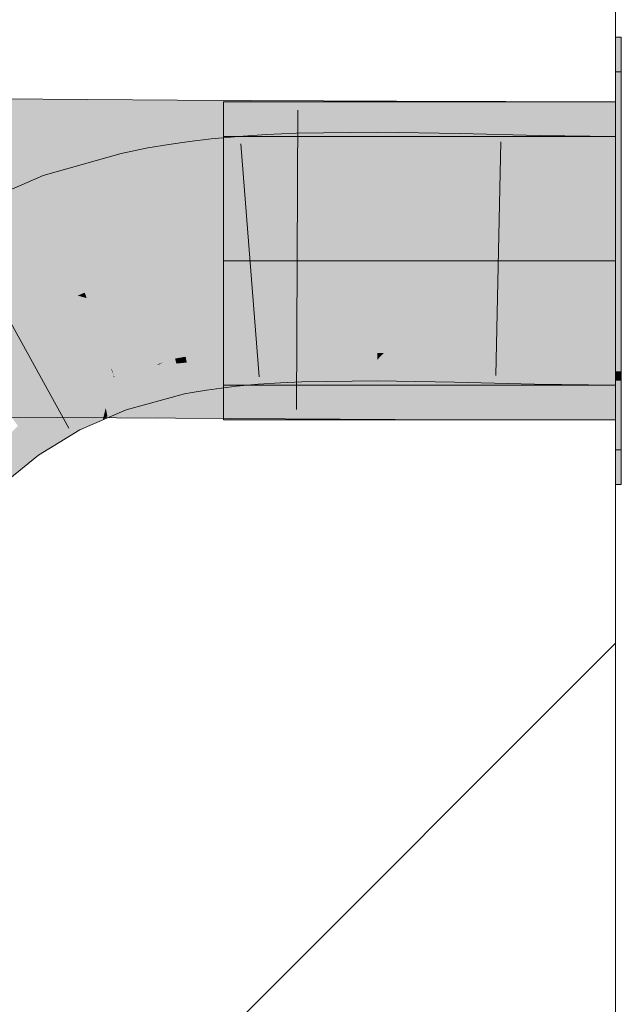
# Model space of a CAD drawing. Extents: x -720 to 300, y 62 to 1107.
# Tile 239 of 250: x 250.2 to 250.805, y 854.253 to 855.243. Entities that reach past the tile are written whole.
import ezdxf
from ezdxf.lldxf.tags import DXFTag

# ---------------------------------------------------------------- set-up
doc = ezdxf.new("R2010")
doc.units = 0
doc.layers.get('0').update_dxf_attribs({"lineweight": 35})
doc.layers.add('E_Detail_Linie_Text_Bem', color=7, linetype='Continuous', lineweight=13)
for name, color, linetype, lineweight, true_color in [('E_Detail_Wandschraffur', 7, 'Continuous', 5, 0xc0c0c0), ('E_Leerrohr 25-A06G9FMB8I', 7, 'Continuous', 9, 0xff8000), ('E_Leerrohr 25-Shading', 7, 'Continuous', 9, 0xff8000), ('E_Leerrohr 32-A06G9FMG8I', 7, 'Continuous', 9, 0x00b300), ('E_Leerrohr 32-Shading', 7, 'Continuous', 9, 0x00b300)]:
    doc.layers.add(name, color=color, linetype=linetype, lineweight=lineweight, true_color=true_color)
tags = doc.linetypes.add('fein_strichliert', pattern=[4, 1, -2, 1]).pattern_tags.tags
tags[8:9] = [DXFTag(74, 4), DXFTag(75, 0), DXFTag(340, '0'), DXFTag(46, 0.0), DXFTag(50, 0.0), DXFTag(44, 0.0), DXFTag(45, 0.0)]
tags[6:7] = [DXFTag(74, 4), DXFTag(75, 0), DXFTag(340, '0'), DXFTag(46, 0.0), DXFTag(50, 0.0), DXFTag(44, 0.0), DXFTag(45, 0.0)]
tags[4:5] = [DXFTag(74, 4), DXFTag(75, 0), DXFTag(340, '0'), DXFTag(46, 0.0), DXFTag(50, 0.0), DXFTag(44, 0.0), DXFTag(45, 0.0)]
tags = doc.linetypes.add('STRICHPUNKT2-A06G9FMC8I', pattern=[12.7, 6.35, -3.175, 0, -3.175]).pattern_tags.tags
tags[10:11] = [DXFTag(74, 4), DXFTag(75, 0), DXFTag(340, '0'), DXFTag(46, 0.0), DXFTag(50, 0.0), DXFTag(44, 0.0), DXFTag(45, 0.0)]
tags[8:9] = [DXFTag(74, 4), DXFTag(75, 0), DXFTag(340, '0'), DXFTag(46, 0.0), DXFTag(50, 0.0), DXFTag(44, 0.0), DXFTag(45, 0.0)]
tags[6:7] = [DXFTag(74, 4), DXFTag(75, 0), DXFTag(340, '0'), DXFTag(46, 0.0), DXFTag(50, 0.0), DXFTag(44, 0.0), DXFTag(45, 0.0)]
tags[4:5] = [DXFTag(74, 4), DXFTag(75, 0), DXFTag(340, '0'), DXFTag(46, 0.0), DXFTag(50, 0.0), DXFTag(44, 0.0), DXFTag(45, 0.0)]

# ---------------------------------------------------------------- blocks, each defined once
blk = doc.blocks.new('Shading-A06G9FD98I', base_point=(248.63147, 750.37799))
at = {"layer": 'E_Leerrohr 25-Shading', "color": 31, "true_color": 0xecb67f}
for points in [[(250.8047, 855.03259), (250.8047, 855.19006), (250.79871, 855.03259), (250.79871, 855.19006)], [(250.8047, 855.03259), (250.8047, 855.19006), (250.79871, 855.03259), (250.79871, 855.19006)], [(250.8047, 855.03259), (250.8047, 855.19006), (250.79871, 855.03259), (250.79871, 855.19006)], [(250.40471, 855.12506), (250.40471, 855.00006), (250.79871, 855.12506), (250.79871, 855.00006)], [(250.40471, 855.12506), (250.40471, 855.00006), (250.79871, 855.12506), (250.79871, 855.00006)], [(250.40471, 855.12506), (250.40471, 855.00006), (250.79871, 855.12506), (250.79871, 855.00006)], [(250.8047, 855.01508), (250.8047, 855.03259), (250.79871, 855.01508), (250.79871, 855.03259)], [(250.8047, 855.01508), (250.8047, 855.03259), (250.79871, 855.01508), (250.79871, 855.03259)], [(250.8047, 855.01508), (250.8047, 855.03259), (250.79871, 855.01508), (250.79871, 855.03259)], [(250.79871, 855.01508), (250.79871, 855.00006), (250.8047, 855.01508), (250.8047, 855.00006)], [(250.79871, 855.01508), (250.79871, 855.00006), (250.8047, 855.01508), (250.8047, 855.00006)], [(250.79871, 855.01508), (250.79871, 855.00006), (250.8047, 855.01508), (250.8047, 855.00006)], [(250.40471, 855.00006), (250.40471, 854.87506), (250.79871, 855.00006), (250.79871, 854.87506)], [(250.40471, 855.00006), (250.40471, 854.87506), (250.79871, 855.00006), (250.79871, 854.87506)], [(250.40471, 855.00006), (250.40471, 854.87506), (250.79871, 855.00006), (250.79871, 854.87506)], [(250.8047, 855.00006), (250.79871, 855.00006), (250.8047, 854.93945), (250.79871, 854.93951)], [(250.8047, 855.00006), (250.79871, 855.00006), (250.8047, 854.93945), (250.79871, 854.93951)], [(250.8047, 855.00006), (250.79871, 855.00006), (250.8047, 854.93945), (250.79871, 854.93951)], [(250.79871, 854.93951), (250.79871, 854.81006), (250.8047, 854.93945), (250.8047, 854.81006)], [(250.79871, 854.93951), (250.79871, 854.81006), (250.8047, 854.93945), (250.8047, 854.81006)], [(250.79871, 854.93951), (250.79871, 854.81006), (250.8047, 854.93945), (250.8047, 854.81006)]]:
    blk.add_solid(points, dxfattribs=at)
at = {"layer": 'E_Leerrohr 25-Shading', "color": 43, "true_color": 0xd7ab7f}
for points in [[(250.55962, 855.12958), (250.47792, 855.12848), (250.55957, 855.10797), (250.47841, 855.10614)], [(250.6423, 855.12817), (250.55962, 855.12958), (250.64183, 855.10565), (250.55957, 855.10797)], [(250.37096, 855.1167), (250.37051, 855.12018), (250.35031, 855.11176), (250.34947, 855.11719)], [(250.39218, 855.12097), (250.39201, 855.12268), (250.37096, 855.1167), (250.37051, 855.12018)], [(250.39471, 855.09644), (250.39218, 855.12097), (250.3741, 855.09229), (250.37096, 855.1167)], [(250.41812, 855.12506), (250.39201, 855.12268), (250.39218, 855.12097)], [(250.42166, 855.10071), (250.41969, 855.12518), (250.39218, 855.12097), (250.41812, 855.12506)], [(250.42166, 855.10071), (250.39218, 855.12097), (250.39471, 855.09644)], [(250.44785, 855.12714), (250.41969, 855.12518), (250.44917, 855.10388), (250.42166, 855.10071)], [(250.47792, 855.12848), (250.44785, 855.12714), (250.47841, 855.10614), (250.44917, 855.10388)], [(250.72237, 855.1261), (250.6423, 855.12817), (250.72189, 855.10211), (250.64183, 855.10565)], [(250.79871, 855.12506), (250.72237, 855.1261), (250.79871, 855.10034), (250.72189, 855.10211)], [(250.3299, 855.10583), (250.32848, 855.11371), (250.30458, 855.09686), (250.30161, 855.10815)], [(250.35031, 855.11176), (250.34947, 855.11719), (250.3299, 855.10583), (250.32848, 855.11371)], [(250.35403, 855.08746), (250.35031, 855.11176), (250.33426, 855.08179), (250.3299, 855.10583)], [(250.3741, 855.09229), (250.37096, 855.1167), (250.35403, 855.08746), (250.35031, 855.11176)], [(250.30161, 855.10815), (250.22336, 855.086), (250.30458, 855.09686), (250.23221, 855.06091)], [(250.33426, 855.08179), (250.3299, 855.10583), (250.31073, 855.07349), (250.30458, 855.09686)], [(250.39471, 855.09644), (250.39575, 855.08624), (250.42166, 855.10071), (250.42261, 855.08875)], [(250.42166, 855.10071), (250.42261, 855.08875), (250.44917, 855.10388), (250.44992, 855.09058)], [(250.44917, 855.10388), (250.44992, 855.09058), (250.47841, 855.10614), (250.47871, 855.09186)], [(250.47841, 855.10614), (250.47871, 855.09186), (250.55957, 855.10797), (250.55954, 855.09296)], [(250.55957, 855.10797), (250.55954, 855.09296), (250.64183, 855.10565), (250.64153, 855.09155)], [(250.64183, 855.10565), (250.64153, 855.09155), (250.72189, 855.10211), (250.72165, 855.08948)], [(250.72189, 855.10211), (250.72165, 855.08948), (250.79871, 855.10034), (250.79871, 855.08844)], [(250.23221, 855.06091), (250.23555, 855.05145), (250.30458, 855.09686), (250.31091, 855.07275)], [(250.35403, 855.08746), (250.35504, 855.08099), (250.3741, 855.09229), (250.3752, 855.08386)], [(250.3741, 855.09229), (250.3752, 855.08386), (250.39471, 855.09644), (250.39575, 855.08624)], [(250.22336, 855.086), (250.14525, 855.05212), (250.20145, 855.03668), (250.16208, 855.01959)], [(250.22336, 855.086), (250.20145, 855.03668), (250.23221, 855.06091)], [(250.31073, 855.07349), (250.31091, 855.07275), (250.33426, 855.08179), (250.33501, 855.07764)], [(250.33426, 855.08179), (250.33501, 855.07764), (250.35403, 855.08746), (250.35504, 855.08099)], [(250.20145, 855.03668), (250.23555, 855.05145), (250.23221, 855.06091)], [(250.43672, 854.91193), (250.43668, 854.91248), (250.41385, 854.91016), (250.41383, 854.9104)], [(250.41399, 854.90894), (250.43686, 854.91016), (250.41385, 854.91016), (250.43672, 854.91193)], [(250.46014, 854.91077), (250.45995, 854.91406), (250.43686, 854.91016), (250.43668, 854.91248)], [(250.4826, 854.91083), (250.48251, 854.91516), (250.46014, 854.91077), (250.45995, 854.91406)], [(250.5592, 854.91217), (250.55922, 854.9162), (250.48254, 854.91351), (250.48251, 854.91516)], [(250.4826, 854.91083), (250.5592, 854.90784), (250.48254, 854.91351), (250.5592, 854.91217)], [(250.63776, 854.91486), (250.55922, 854.9162), (250.63754, 854.90521), (250.5592, 854.90747)], [(250.71815, 854.91278), (250.63776, 854.91486), (250.71794, 854.90167), (250.63754, 854.90521)], [(250.79871, 854.91168), (250.71815, 854.91278), (250.79871, 854.89984), (250.71794, 854.90167)], [(250.36693, 854.90143), (250.36652, 854.90369), (250.35635, 854.90002), (250.3559, 854.90179)], [(250.38196, 854.90576), (250.38188, 854.90625), (250.36655, 854.9035), (250.36652, 854.90369)], [(250.36693, 854.90143), (250.38235, 854.9032), (250.36655, 854.9035), (250.38196, 854.90576)], [(250.36758, 854.89783), (250.38297, 854.89923), (250.36693, 854.90143), (250.38235, 854.9032)], [(250.39789, 854.90753), (250.39775, 854.90851), (250.38196, 854.90576), (250.38188, 854.90625)], [(250.38235, 854.9032), (250.39827, 854.90454), (250.38196, 854.90576), (250.39789, 854.90753)], [(250.38297, 854.89923), (250.39883, 854.90015), (250.38235, 854.9032), (250.39827, 854.90454)], [(250.41399, 854.90894), (250.41383, 854.9104), (250.39789, 854.90753), (250.39775, 854.90851)], [(250.39827, 854.90454), (250.41434, 854.90546), (250.39789, 854.90753), (250.41399, 854.90894)], [(250.39883, 854.90015), (250.41483, 854.90063), (250.39827, 854.90454), (250.41434, 854.90546)], [(250.41434, 854.90546), (250.43719, 854.90613), (250.41399, 854.90894), (250.43686, 854.91016)], [(250.41483, 854.90063), (250.43758, 854.90131), (250.41434, 854.90546), (250.43719, 854.90613)], [(250.43719, 854.90613), (250.4604, 854.90607), (250.43686, 854.91016), (250.46014, 854.91077)], [(250.46053, 854.90393), (250.4604, 854.90607), (250.43758, 854.90131), (250.43719, 854.90613)], [(250.46053, 854.90393), (250.43758, 854.90131), (250.46193, 854.87927), (250.43954, 854.87665)], [(250.4604, 854.90607), (250.48271, 854.9057), (250.46014, 854.91077), (250.4826, 854.91083)], [(250.4604, 854.90607), (250.46053, 854.90393), (250.48093, 854.90558)], [(250.48271, 854.9057), (250.4604, 854.90607), (250.48093, 854.90558)], [(250.48271, 854.9057), (250.46053, 854.90393), (250.48325, 854.88098), (250.46193, 854.87927)], [(250.5592, 854.90747), (250.5592, 854.90784), (250.48271, 854.9057), (250.4826, 854.91083)], [(250.55919, 854.90057), (250.5592, 854.90747), (250.48271, 854.90552), (250.48271, 854.9057)], [(250.55916, 854.88275), (250.55919, 854.90057), (250.48325, 854.88098), (250.48271, 854.90552)], [(250.55919, 854.90057), (250.5658, 854.90729), (250.5592, 854.90747)], [(250.55919, 854.90057), (250.63727, 854.89264), (250.5658, 854.90729), (250.63747, 854.90192)], [(250.63747, 854.90192), (250.63754, 854.90521), (250.5658, 854.90729)], [(250.63727, 854.89264), (250.71759, 854.88367), (250.63747, 854.90192), (250.7178, 854.89496)], [(250.7178, 854.89496), (250.71794, 854.90167), (250.63747, 854.90192), (250.63754, 854.90521)], [(250.3134, 854.89001), (250.31375, 854.88733), (250.3438, 854.89844), (250.32671, 854.89014)], [(250.33435, 854.89185), (250.31499, 854.87823), (250.35722, 854.89679), (250.36058, 854.88397)], [(250.32671, 854.8902), (250.33435, 854.89185), (250.33748, 854.89539), (250.34048, 854.89612)], [(250.34048, 854.89612), (250.33435, 854.89185), (250.35635, 854.90002), (250.35722, 854.89679)], [(250.34048, 854.89612), (250.3438, 854.89844), (250.33748, 854.89539)], [(250.3559, 854.90179), (250.3438, 854.89844), (250.35635, 854.90002), (250.34048, 854.89612)], [(250.35722, 854.89679), (250.36758, 854.89783), (250.35635, 854.90002), (250.36693, 854.90143)], [(250.3696, 854.88672), (250.36758, 854.89783), (250.36058, 854.88397), (250.35722, 854.89679)], [(250.38423, 854.89087), (250.38297, 854.89923), (250.3696, 854.88672), (250.36758, 854.89783)], [(250.39955, 854.89459), (250.39883, 854.90015), (250.38423, 854.89087), (250.38297, 854.89923)], [(250.38423, 854.89087), (250.38744, 854.87006), (250.39955, 854.89459), (250.40244, 854.87219)], [(250.41513, 854.89771), (250.41483, 854.90063), (250.39955, 854.89459), (250.39883, 854.90015)], [(250.39955, 854.89459), (250.40244, 854.87219), (250.41513, 854.89771), (250.41757, 854.87396)], [(250.43758, 854.90131), (250.41483, 854.90063), (250.43387, 854.9007)], [(250.41483, 854.90063), (250.41513, 854.89771), (250.43387, 854.9007)], [(250.41513, 854.89771), (250.41757, 854.87396), (250.43758, 854.90131), (250.43959, 854.87598)], [(250.63701, 854.88049), (250.63727, 854.89264), (250.55916, 854.88275), (250.55919, 854.90057)], [(250.71745, 854.87695), (250.71759, 854.88367), (250.63701, 854.88049), (250.63727, 854.89264)], [(250.79871, 854.87573), (250.79871, 854.88922), (250.71759, 854.88367), (250.7178, 854.89496)], [(250.7178, 854.89496), (250.75464, 854.90082), (250.71794, 854.90167)], [(250.7178, 854.89496), (250.79871, 854.88922), (250.75464, 854.90082), (250.79871, 854.89862)], [(250.79871, 854.89862), (250.79871, 854.89984), (250.75464, 854.90082)], [(250.28108, 854.87775), (250.29395, 854.88287), (250.28085, 854.87891), (250.29443, 854.88477)], [(250.28961, 854.86975), (250.29089, 854.87079), (250.28749, 854.88031), (250.29395, 854.88287)], [(250.29089, 854.87079), (250.29753, 854.87604), (250.29395, 854.88287), (250.29497, 854.8833)], [(250.29497, 854.8833), (250.29443, 854.88477), (250.29395, 854.88287)], [(250.3134, 854.89001), (250.29443, 854.88477), (250.31348, 854.88947)], [(250.29443, 854.88477), (250.29497, 854.8833), (250.31348, 854.88947), (250.31375, 854.88733)], [(250.29497, 854.8833), (250.29753, 854.87604), (250.31375, 854.88733), (250.31418, 854.88409)], [(250.29753, 854.87604), (250.31499, 854.87823), (250.31418, 854.88409)], [(250.30432, 854.85681), (250.30663, 854.85028), (250.36058, 854.88397), (250.3652, 854.86639)], [(250.31375, 854.88733), (250.31418, 854.88409), (250.32671, 854.89014)], [(250.31418, 854.88409), (250.31499, 854.87823), (250.32671, 854.8902), (250.33435, 854.89185)], [(250.31697, 854.86292), (250.36058, 854.88397), (250.31499, 854.87823)], [(250.36058, 854.88397), (250.3652, 854.86639), (250.3696, 854.88672), (250.37305, 854.86768)], [(250.3696, 854.88672), (250.37305, 854.86768), (250.38423, 854.89087), (250.38744, 854.87006)], [(250.48325, 854.88098), (250.48329, 854.87854), (250.55916, 854.88275), (250.55914, 854.87958)], [(250.55916, 854.88275), (250.55914, 854.87958), (250.63701, 854.88049), (250.63696, 854.87823)], [(250.71759, 854.88367), (250.71744, 854.87616), (250.79871, 854.87573), (250.79871, 854.87506)], [(250.24336, 854.86261), (250.28108, 854.87775), (250.28085, 854.87891)], [(250.28108, 854.87775), (250.24336, 854.86261), (250.2836, 854.86505), (250.25415, 854.8418)], [(250.28749, 854.88031), (250.28108, 854.87775), (250.28961, 854.86975), (250.2836, 854.86505)], [(250.28781, 854.84375), (250.30432, 854.85681), (250.29089, 854.87079), (250.29753, 854.87604)], [(250.30432, 854.85681), (250.31697, 854.86292), (250.29753, 854.87604), (250.31499, 854.87823)], [(250.43954, 854.87665), (250.43959, 854.87598), (250.46193, 854.87927), (250.46202, 854.8775)], [(250.46193, 854.87927), (250.46202, 854.8775), (250.48325, 854.88098), (250.48329, 854.87854)], [(250.63701, 854.88049), (250.63696, 854.87823), (250.71745, 854.87695), (250.71744, 854.87616)], [(250.24336, 854.86261), (250.19743, 854.83459), (250.22739, 854.81006), (250.21861, 854.80469)], [(250.24336, 854.86261), (250.22739, 854.81006), (250.25415, 854.8418)], [(250.26019, 854.83014), (250.2836, 854.86505), (250.25415, 854.8418)], [(250.26019, 854.83014), (250.28313, 854.84009), (250.2836, 854.86505), (250.28616, 854.85205)], [(250.28616, 854.85205), (250.29089, 854.87079), (250.2836, 854.86505)], [(250.28781, 854.84375), (250.29089, 854.87079), (250.28616, 854.85205)], [(250.28313, 854.84009), (250.30663, 854.85028), (250.30432, 854.85681)], [(250.28313, 854.84009), (250.28781, 854.84375), (250.28616, 854.85205)], [(250.16194, 854.79688), (250.18269, 854.77551), (250.19772, 854.83417), (250.21861, 854.80469)], [(250.22739, 854.81006), (250.26019, 854.83014), (250.25415, 854.8418)]]:
    blk.add_solid(points, dxfattribs=at)
at = {"layer": 'E_Leerrohr 25-Shading', "color": 31, "true_color": 0xfabd7f}
for points in [[(250.44992, 855.09058), (250.42261, 855.08875), (250.45175, 855.05829), (250.42494, 855.05957)], [(250.47871, 855.09186), (250.44992, 855.09058), (250.47945, 855.05737), (250.45175, 855.05829)], [(250.55954, 855.09296), (250.47871, 855.09186), (250.55948, 855.05664), (250.47945, 855.05737)], [(250.64153, 855.09155), (250.55954, 855.09296), (250.64079, 855.05762), (250.55948, 855.05664)], [(250.72165, 855.08948), (250.64153, 855.09155), (250.72104, 855.05908), (250.64079, 855.05762)], [(250.3575, 855.06494), (250.35504, 855.08099), (250.33687, 855.06732), (250.33501, 855.07764)], [(250.37788, 855.06299), (250.3752, 855.08386), (250.3575, 855.06494), (250.35504, 855.08099)], [(250.39832, 855.06128), (250.39575, 855.08624), (250.37788, 855.06299), (250.3752, 855.08386)], [(250.42299, 855.05969), (250.42261, 855.08875), (250.39832, 855.06128), (250.39575, 855.08624)], [(250.42494, 855.05957), (250.42261, 855.08875), (250.42299, 855.05969)], [(250.79871, 855.08844), (250.72165, 855.08948), (250.79871, 855.05981), (250.72104, 855.05908)], [(250.32753, 855.00964), (250.31091, 855.07275), (250.24487, 855.02509), (250.23555, 855.05145)], [(250.33687, 855.06732), (250.33501, 855.07764), (250.31142, 855.07086), (250.31091, 855.07275)], [(250.34782, 855.0069), (250.33687, 855.06732), (250.32753, 855.00964), (250.31142, 855.07086)], [(250.36676, 855.0047), (250.3575, 855.06494), (250.34782, 855.0069), (250.33687, 855.06732)], [(250.38562, 855.00287), (250.37788, 855.06299), (250.36676, 855.0047), (250.3575, 855.06494)], [(250.40448, 855.00134), (250.39832, 855.06128), (250.38562, 855.00287), (250.37788, 855.06299)], [(250.42378, 855.00006), (250.42299, 855.05969), (250.40466, 854.99957), (250.39832, 855.06128)], [(250.2422, 855.02582), (250.23555, 855.05145), (250.20145, 855.03668)], [(250.24487, 855.02509), (250.23555, 855.05145), (250.2422, 855.02582)], [(250.42964, 855.00061), (250.42494, 855.05957), (250.42378, 855.00006), (250.42299, 855.05969)], [(250.42494, 855.05957), (250.42964, 855.00061), (250.45175, 855.05829), (250.45494, 855.00232)], [(250.45175, 855.05829), (250.45494, 855.00232), (250.47945, 855.05737), (250.48061, 855.00348)], [(250.47945, 855.05737), (250.48061, 855.00348), (250.55948, 855.05664), (250.55939, 855.00458)], [(250.55948, 855.05664), (250.55939, 855.00458), (250.64079, 855.05762), (250.63963, 855.00323)], [(250.64079, 855.05762), (250.63963, 855.00323), (250.72104, 855.05908), (250.71989, 855.00116)], [(250.72104, 855.05908), (250.71989, 855.00116), (250.79871, 855.05981), (250.79871, 855.00006)], [(250.18192, 854.98132), (250.20145, 855.03668), (250.16208, 855.01959)], [(250.18192, 854.98132), (250.25157, 854.98962), (250.20145, 855.03668), (250.2422, 855.02582)], [(250.25157, 854.98962), (250.25716, 854.9903), (250.2422, 855.02582), (250.24487, 855.02509)], [(250.33105, 854.99622), (250.32753, 855.00964), (250.25716, 854.9903), (250.24487, 855.02509)], [(250.33105, 854.99622), (250.34956, 854.99731), (250.32753, 855.00964), (250.34782, 855.0069)], [(250.34956, 854.99731), (250.36775, 854.99817), (250.34782, 855.0069), (250.36676, 855.0047)], [(250.36775, 854.99817), (250.38612, 854.9989), (250.36676, 855.0047), (250.38562, 855.00287)], [(250.38612, 854.9989), (250.40466, 854.99957), (250.38562, 855.00287), (250.40448, 855.00134)], [(250.45503, 855.00073), (250.45494, 855.00232), (250.42967, 855.00024), (250.42964, 855.00061)], [(250.48067, 855.0011), (250.48061, 855.00348), (250.45503, 855.00073), (250.45494, 855.00232)], [(250.45515, 854.99847), (250.48073, 854.99762), (250.45503, 855.00073), (250.48067, 855.0011)], [(250.55937, 855.0014), (250.55939, 855.00458), (250.48067, 855.0011), (250.48061, 855.00348)], [(250.48073, 854.99762), (250.55937, 854.99689), (250.48067, 855.0011), (250.55937, 855.0014)], [(250.63959, 855.00098), (250.63963, 855.00323), (250.55937, 855.0014), (250.55939, 855.00458)], [(250.55937, 854.99689), (250.63953, 854.99786), (250.55937, 855.0014), (250.63959, 855.00098)], [(250.63953, 854.99786), (250.71986, 854.99933), (250.63959, 855.00098), (250.71988, 855.00037)], [(250.71988, 855.00037), (250.71989, 855.00116), (250.63959, 855.00098), (250.63963, 855.00323)], [(250.79871, 855.00006), (250.71989, 855.00116), (250.79871, 854.94031), (250.71869, 854.93958)], [(250.33105, 854.99622), (250.25716, 854.9903), (250.33217, 854.992), (250.265, 854.96814)], [(250.265, 854.96814), (250.3334, 854.9873), (250.33217, 854.992)], [(250.34917, 854.99725), (250.33105, 854.99622), (250.33217, 854.992)], [(250.34956, 854.99731), (250.34917, 854.99725), (250.3334, 854.9873), (250.33217, 854.992)], [(250.34956, 854.99731), (250.3334, 854.9873), (250.35075, 854.99066)], [(250.36775, 854.99817), (250.34956, 854.99731), (250.36821, 854.99524), (250.35063, 854.99133)], [(250.35063, 854.99133), (250.35075, 854.99066), (250.36821, 854.99524), (250.36845, 854.99365)], [(250.36845, 854.99365), (250.35075, 854.99066), (250.37601, 854.94446), (250.35878, 854.94647)], [(250.38582, 854.9989), (250.36775, 854.99817), (250.36821, 854.99524)], [(250.38612, 854.9989), (250.38582, 854.9989), (250.36845, 854.99365), (250.36821, 854.99524)], [(250.38612, 854.9989), (250.36845, 854.99365), (250.38647, 854.99615)], [(250.38647, 854.99615), (250.36845, 854.99365), (250.39336, 854.94275), (250.37601, 854.94446)], [(250.38612, 854.9989), (250.38647, 854.99615), (250.40466, 854.99957), (250.4048, 854.99829)], [(250.4048, 854.99829), (250.38647, 854.99615), (250.41064, 854.94135), (250.39336, 854.94275)], [(250.40466, 854.99957), (250.4048, 854.99829), (250.42378, 855.00006)], [(250.42964, 855.00061), (250.4048, 854.99829), (250.43449, 854.93982), (250.41064, 854.94135)], [(250.42972, 854.99969), (250.45515, 854.99847), (250.42967, 855.00024), (250.45503, 855.00073)], [(250.45856, 854.93866), (250.45515, 854.99847), (250.43449, 854.93982), (250.42972, 854.99969)], [(250.48203, 854.93787), (250.48073, 854.99762), (250.45856, 854.93866), (250.45515, 854.99847)], [(250.55925, 854.93713), (250.55937, 854.99689), (250.48203, 854.93787), (250.48073, 854.99762)], [(250.63824, 854.93811), (250.63953, 854.99786), (250.55925, 854.93713), (250.55937, 854.99689)], [(250.71869, 854.93958), (250.71986, 854.99933), (250.63824, 854.93811), (250.63953, 854.99786)], [(250.25795, 854.96509), (250.25157, 854.98962), (250.19427, 854.95746), (250.18192, 854.98132)], [(250.265, 854.96814), (250.25716, 854.9903), (250.25795, 854.96509), (250.25157, 854.98962)], [(250.3334, 854.9873), (250.265, 854.96814), (250.34363, 854.94843), (250.26692, 854.96265)], [(250.35075, 854.99066), (250.3334, 854.9873), (250.35878, 854.94647), (250.34363, 854.94843)], [(250.24611, 854.96362), (250.19427, 854.95746), (250.20271, 854.9411)], [(250.283, 854.90991), (250.25795, 854.96509), (250.2086, 854.92975), (250.20271, 854.9411)], [(250.25795, 854.96509), (250.24611, 854.96362), (250.20271, 854.9411)], [(250.265, 854.96814), (250.25795, 854.96509), (250.26692, 854.96265)], [(250.26692, 854.96265), (250.25795, 854.96509), (250.28581, 854.90918), (250.283, 854.90991)], [(250.34372, 854.92163), (250.34363, 854.94843), (250.2798, 854.92621), (250.26692, 854.96265)], [(250.20271, 854.9411), (250.19427, 854.95746), (250.19279, 854.93506), (250.18114, 854.93323)], [(250.35878, 854.94647), (250.34363, 854.94843), (250.36348, 854.92047), (250.35081, 854.92114)], [(250.35081, 854.92114), (250.34363, 854.94843), (250.34372, 854.92163)], [(250.37947, 854.922), (250.37601, 854.94446), (250.36305, 854.92285), (250.35878, 854.94647)], [(250.39613, 854.92114), (250.39336, 854.94275), (250.37947, 854.922), (250.37601, 854.94446)], [(250.4128, 854.92041), (250.41064, 854.94135), (250.39613, 854.92114), (250.39336, 854.94275)], [(250.17686, 854.92535), (250.2086, 854.92975), (250.19279, 854.93506)], [(250.2086, 854.92975), (250.20271, 854.9411), (250.19279, 854.93506)], [(250.43613, 854.91949), (250.43449, 854.93982), (250.4128, 854.92041), (250.41064, 854.94135)], [(250.45969, 854.9187), (250.45856, 854.93866), (250.43613, 854.91949), (250.43449, 854.93982)], [(250.48245, 854.91797), (250.48203, 854.93787), (250.45969, 854.9187), (250.45856, 854.93866)], [(250.55925, 854.93713), (250.48203, 854.93787), (250.55922, 854.9162), (250.48245, 854.91797)], [(250.55925, 854.93713), (250.55922, 854.9162), (250.63824, 854.93811), (250.63776, 854.91486)], [(250.63824, 854.93811), (250.63776, 854.91486), (250.71869, 854.93958), (250.71815, 854.91278)], [(250.71869, 854.93958), (250.71815, 854.91278), (250.79871, 854.94031), (250.79871, 854.91168)], [(250.17686, 854.92535), (250.20613, 854.89777), (250.2086, 854.92975), (250.22618, 854.89581)], [(250.20613, 854.89777), (250.17686, 854.92535), (250.18399, 854.8999)], [(250.29158, 854.89105), (250.283, 854.90991), (250.22618, 854.89581), (250.2086, 854.92975)], [(250.3438, 854.89844), (250.34372, 854.92163), (250.28581, 854.90918), (250.2798, 854.92621)], [(250.3559, 854.90179), (250.35081, 854.92114), (250.3438, 854.89844), (250.34372, 854.92163)], [(250.37982, 854.91962), (250.37947, 854.922), (250.36348, 854.92047), (250.36305, 854.92285)], [(250.39642, 854.91888), (250.39613, 854.92114), (250.37982, 854.91962), (250.37947, 854.922)], [(250.35081, 854.92114), (250.3559, 854.90179), (250.36348, 854.92047), (250.36652, 854.90369)], [(250.37982, 854.91962), (250.36348, 854.92047), (250.38113, 854.91113), (250.36523, 854.91077)], [(250.39642, 854.91888), (250.37982, 854.91962), (250.39735, 854.91162), (250.38113, 854.91113)], [(250.41302, 854.91821), (250.4128, 854.92041), (250.39642, 854.91888), (250.39613, 854.92114)], [(250.41302, 854.91821), (250.39642, 854.91888), (250.41365, 854.91217), (250.39735, 854.91162)], [(250.39735, 854.91162), (250.39775, 854.90851), (250.41365, 854.91217), (250.41383, 854.9104)], [(250.43629, 854.91742), (250.43613, 854.91949), (250.41302, 854.91821), (250.4128, 854.92041)], [(250.43629, 854.91742), (250.41302, 854.91821), (250.43663, 854.91302), (250.41365, 854.91217)], [(250.41365, 854.91217), (250.41383, 854.9104), (250.43663, 854.91302), (250.43668, 854.91248)], [(250.45981, 854.91669), (250.45969, 854.9187), (250.43629, 854.91742), (250.43613, 854.91949)], [(250.43629, 854.91742), (250.43668, 854.91248), (250.45981, 854.91669), (250.45995, 854.91406)], [(250.48248, 854.91608), (250.48245, 854.91797), (250.45981, 854.91669), (250.45969, 854.9187)], [(250.45981, 854.91669), (250.45995, 854.91406), (250.48248, 854.91608), (250.48251, 854.91516)], [(250.48245, 854.91797), (250.48251, 854.91516), (250.55922, 854.9162)], [(250.28581, 854.90918), (250.283, 854.90991), (250.29222, 854.89099), (250.29158, 854.89105)], [(250.3438, 854.89844), (250.28581, 854.90918), (250.3134, 854.89001), (250.29222, 854.89099)], [(250.36523, 854.91077), (250.36652, 854.90369), (250.38113, 854.91113), (250.38188, 854.90625)], [(250.38113, 854.91113), (250.38188, 854.90625), (250.39735, 854.91162), (250.39775, 854.90851)], [(250.20155, 854.8371), (250.24336, 854.86261), (250.18399, 854.8999), (250.20613, 854.89777)], [(250.20613, 854.89777), (250.24336, 854.86261), (250.22618, 854.89581)], [(250.22618, 854.89581), (250.29443, 854.88477), (250.29158, 854.89105)], [(250.22618, 854.89581), (250.23271, 854.88318), (250.29443, 854.88477), (250.28085, 854.87891)], [(250.18489, 854.85229), (250.20155, 854.8371), (250.17461, 854.88977), (250.18721, 854.88837)], [(250.23271, 854.88318), (250.24336, 854.86261), (250.28085, 854.87891)], [(250.29158, 854.89105), (250.29443, 854.88477), (250.29222, 854.89099)], [(250.29222, 854.89099), (250.29443, 854.88477), (250.3134, 854.89001)], [(250.20155, 854.8371), (250.18489, 854.85229), (250.19743, 854.83459)]]:
    blk.add_solid(points, dxfattribs=at)
at = {"layer": 'E_Leerrohr 32-Shading', "color": 83, "true_color": 0x7fcb7f}
for points in [[(250.8047, 855.14307), (250.8047, 855.22504), (250.79871, 855.14294), (250.79871, 855.22504)], [(250.79871, 855.1601), (250.40471, 855.1601), (250.79871, 855.01758), (250.40471, 855.01758)], [(250.79871, 855.05005), (250.8047, 855.05005), (250.79871, 855.14294), (250.8047, 855.14307)], [(250.8047, 855.03259), (250.8047, 855.05005), (250.79871, 855.03259), (250.79871, 855.05005)], [(250.8047, 855.03259), (250.79871, 855.03259), (250.8047, 855.01758), (250.79871, 855.01758)], [(250.40471, 855.01758), (250.40471, 855.00006), (250.79871, 855.01758), (250.79871, 855.00006)], [(250.79871, 855.01758), (250.79871, 855.00006), (250.8047, 855.01758), (250.8047, 855.00006)], [(250.40471, 855.00006), (250.40471, 854.84009), (250.79871, 855.00006), (250.79871, 854.84009)], [(250.8047, 854.88892), (250.8047, 855.00006), (250.79871, 854.88885), (250.79871, 855.00006)], [(250.8047, 854.88599), (250.8047, 854.88892), (250.79871, 854.88605), (250.79871, 854.88885)], [(250.79871, 854.88361), (250.8047, 854.88354), (250.79871, 854.88605), (250.8047, 854.88599)], [(250.79871, 854.87976), (250.8047, 854.87976), (250.79871, 854.88361), (250.8047, 854.88354)], [(250.79871, 854.87976), (250.79871, 854.77509), (250.8047, 854.87976), (250.8047, 854.77509)]]:
    blk.add_solid(points, dxfattribs=at)
at = {"layer": 'E_Leerrohr 32-Shading', "color": 83, "true_color": 0x7fbd7f}
for points in [[(250.35811, 855.14172), (250.35823, 855.16174), (250.13748, 855.14435), (250.13762, 855.16327)], [(250.35811, 855.14172), (250.56189, 855.13983), (250.35823, 855.16174), (250.56001, 855.16064)], [(250.56189, 855.13983), (250.57851, 855.13965), (250.56001, 855.16064), (250.57858, 855.16052)], [(250.79871, 855.13885), (250.79871, 855.1601), (250.57851, 855.13965), (250.57858, 855.16052)], [(250.13748, 855.14435), (250.13731, 855.11963), (250.35811, 855.14172), (250.35796, 855.117)], [(250.35811, 855.14172), (250.35796, 855.117), (250.57851, 855.13965), (250.5784, 855.11493)], [(250.57851, 855.13965), (250.5784, 855.11493), (250.79871, 855.13885), (250.79871, 855.11407)], [(250.13731, 855.11963), (250.1373, 855.11646), (250.35796, 855.117), (250.35794, 855.11487)], [(250.35796, 855.117), (250.35794, 855.11487), (250.5784, 855.11493), (250.5784, 855.11371)], [(250.5784, 855.11493), (250.5784, 855.11371), (250.79871, 855.11407), (250.79871, 855.11322)], [(250.35638, 854.86414), (250.18719, 854.88837), (250.16895, 854.86639), (250.15524, 854.88867)], [(250.18243, 854.88843), (250.35652, 854.88672), (250.17116, 854.88989), (250.35654, 854.88861)], [(250.18719, 854.88837), (250.35638, 854.86414), (250.35641, 854.8692)], [(250.35652, 854.88672), (250.18719, 854.88837), (250.35641, 854.8692)], [(250.57753, 854.88501), (250.35652, 854.88672), (250.40561, 854.86371), (250.35641, 854.8692)], [(250.57753, 854.88501), (250.57755, 854.88739), (250.35652, 854.88672), (250.35654, 854.88861)], [(250.57753, 854.88501), (250.40561, 854.86371), (250.57744, 854.86212)], [(250.57753, 854.88501), (250.57744, 854.86212), (250.79871, 854.88422), (250.79871, 854.86127)], [(250.79871, 854.88422), (250.79871, 854.8869), (250.57753, 854.88501), (250.57755, 854.88739)], [(250.27383, 854.86511), (250.13556, 854.86676), (250.27965, 854.84387), (250.13542, 854.84558)], [(250.35638, 854.86414), (250.27383, 854.86511), (250.35625, 854.84296), (250.27965, 854.84387)], [(250.35638, 854.86414), (250.35625, 854.84296), (250.57744, 854.86212), (250.57736, 854.84088)], [(250.35641, 854.8692), (250.35638, 854.86414), (250.40561, 854.86371)], [(250.57744, 854.86212), (250.57736, 854.84058), (250.79871, 854.86127), (250.79871, 854.84009)], [(250.13542, 854.84558), (250.13541, 854.84332), (250.2878, 854.84375), (250.2881, 854.84222)], [(250.2881, 854.84222), (250.35625, 854.84174), (250.2878, 854.84375), (250.35625, 854.84296)], [(250.35625, 854.84174), (250.57736, 854.84058), (250.35625, 854.84296), (250.57736, 854.84088)]]:
    blk.add_solid(points, dxfattribs=at)
at = {"layer": 'E_Leerrohr 32-Shading', "color": 83, "true_color": 0x7fd57f}
for points in [[(250.13683, 855.04901), (250.35754, 855.05011), (250.13724, 855.10876), (250.35791, 855.10986)], [(250.35791, 855.10986), (250.35794, 855.11487), (250.13724, 855.10876), (250.1373, 855.11646)], [(250.35754, 855.05011), (250.57816, 855.05096), (250.35791, 855.10986), (250.57838, 855.11072)], [(250.57838, 855.11072), (250.5784, 855.11371), (250.35791, 855.10986), (250.35794, 855.11487)], [(250.57816, 855.05096), (250.79871, 855.05127), (250.57838, 855.11072), (250.79871, 855.11102)], [(250.79871, 855.11102), (250.79871, 855.11322), (250.57838, 855.11072), (250.5784, 855.11371)], [(250.35739, 855.02533), (250.57806, 855.02496), (250.35754, 855.05011), (250.57816, 855.05096)], [(250.57806, 855.02496), (250.79871, 855.02484), (250.57816, 855.05096), (250.79871, 855.05127)], [(250.13683, 855.04901), (250.13666, 855.02576), (250.30573, 855.0498), (250.20789, 855.02563)], [(250.20789, 855.02563), (250.35739, 855.02533), (250.30573, 855.0498), (250.35754, 855.05011)], [(250.13666, 855.02576), (250.13654, 855.00647), (250.35739, 855.02533), (250.35727, 855.00629)], [(250.35739, 855.02533), (250.35727, 855.00629), (250.57806, 855.02496), (250.57799, 855.00629)], [(250.57806, 855.02496), (250.57799, 855.00629), (250.79871, 855.02484), (250.79871, 855.00665)], [(250.13647, 854.9978), (250.35722, 854.9989), (250.13649, 855.00104), (250.35724, 855.00055)], [(250.35724, 855.00055), (250.35724, 855.00177), (250.13649, 855.00104), (250.13651, 855.0033)], [(250.13654, 855.00647), (250.13651, 855.0033), (250.35727, 855.00629), (250.35724, 855.00177)], [(250.35727, 855.00629), (250.35724, 855.00177), (250.57799, 855.00629), (250.57797, 855.00055)], [(250.57797, 855.00018), (250.57797, 855.00055), (250.35724, 855.00055), (250.35724, 855.00177)], [(250.57799, 855.00629), (250.57797, 855.00055), (250.79871, 855.00665), (250.79871, 855.00006)], [(250.13647, 854.9978), (250.13612, 854.94659), (250.35722, 854.9989), (250.3569, 854.94769)], [(250.35722, 854.9989), (250.3569, 854.94769), (250.57797, 854.99969), (250.57777, 854.94849)], [(250.35722, 854.9989), (250.57797, 854.99969), (250.35724, 855.00055), (250.57797, 855.00018)], [(250.79871, 854.94885), (250.79871, 855.00006), (250.57777, 854.94849), (250.57797, 855.00055)], [(250.13612, 854.94659), (250.13573, 854.89014), (250.3569, 854.94769), (250.35654, 854.88861)], [(250.3569, 854.94769), (250.35654, 854.88861), (250.57777, 854.94849), (250.57755, 854.88739)], [(250.57755, 854.88739), (250.79871, 854.8869), (250.57777, 854.94849), (250.79871, 854.94885)]]:
    blk.add_solid(points, dxfattribs=at)
blk = doc.blocks.new('Referenz-A06G9FMH8I')
at = {"layer": 'E_Detail_Linie_Text_Bem', "linetype": 'Continuous', "ltscale": 0.13}
blk.add_line((250.7987, 855.99997), (250.7987, 815.99997), dxfattribs=at)
at = {"layer": 'E_Detail_Wandschraffur', "linetype": 'fein_strichliert', "ltscale": 0.13}
blk.add_line((249.95064, 853.76753), (250.7987, 854.61559), dxfattribs=at)
at = {"layer": 'E_Leerrohr 25-A06G9FMB8I', "linetype": 'Continuous', "ltscale": 0.13}
for p, q in [((250.8047, 855.19007), (250.7987, 855.19007)), ((250.7987, 855.19007), (250.7987, 855.07877)), ((250.8047, 855.19007), (250.7987, 855.19007)), ((250.7987, 855.19007), (250.7987, 855.07877)), ((250.8047, 855.19007), (250.7987, 855.19007)), ((250.7987, 855.19007), (250.7987, 855.07877)), ((250.8047, 855.19007), (250.8047, 855.07877)), ((250.8047, 855.19007), (250.8047, 855.07877)), ((250.8047, 855.19007), (250.8047, 855.07877)), ((250.47792, 855.12847), (250.55962, 855.12956)), ((250.55962, 855.12956), (250.6423, 855.12818)), ((250.34947, 855.11719), (250.37052, 855.12015)), ((250.37052, 855.12015), (250.39202, 855.12266)), ((250.39202, 855.12266), (250.4197, 855.12521)), ((250.7987, 855.12507), (250.4047, 855.12507)), ((250.4047, 855.12507), (250.4047, 855.05184)), ((250.7987, 855.12507), (250.4047, 855.12507)), ((250.4047, 855.12507), (250.4047, 855.05184)), ((250.7987, 855.12507), (250.4047, 855.12507)), ((250.4047, 855.12507), (250.4047, 855.05184)), ((250.4197, 855.12521), (250.44785, 855.12712)), ((250.44785, 855.12712), (250.47792, 855.12847)), ((250.6423, 855.12818), (250.72237, 855.12611)), ((250.67859, 854.88466), (250.68341, 855.11961)), ((250.72237, 855.12611), (250.7987, 855.12507)), ((250.7987, 855.12507), (250.7987, 855.05184)), ((250.7987, 855.12507), (250.7987, 855.05184)), ((250.7987, 854.87507), (250.7987, 855.12507)), ((250.7987, 855.12507), (250.7987, 855.05184)), ((250.30161, 855.10817), (250.32847, 855.11368)), ((250.32847, 855.11368), (250.34947, 855.11719)), ((250.44031, 854.88357), (250.42192, 855.11785)), ((250.22336, 855.08599), (250.30161, 855.10817)), ((250.14524, 855.05213), (250.22336, 855.08599)), ((250.7987, 855.07877), (250.7987, 854.92137)), ((250.7987, 855.07877), (250.7987, 854.92137)), ((250.7987, 855.07877), (250.7987, 854.92137)), ((250.8047, 855.07877), (250.8047, 854.92137)), ((250.8047, 855.07877), (250.8047, 854.92137)), ((250.8047, 855.07877), (250.8047, 854.92137)), ((250.4047, 855.05184), (250.4047, 854.94829)), ((250.4047, 855.05184), (250.4047, 854.94829)), ((250.4047, 855.05184), (250.4047, 854.94829)), ((250.7987, 855.05184), (250.7987, 854.94829)), ((250.7987, 855.05184), (250.7987, 854.94829)), ((250.7987, 855.05184), (250.7987, 854.94829)), ((250.24887, 854.83177), (250.13543, 855.03757)), ((250.4047, 854.94829), (250.4047, 854.87507)), ((250.4047, 854.94829), (250.4047, 854.87507)), ((250.4047, 854.94829), (250.4047, 854.87507)), ((250.7987, 854.94829), (250.7987, 854.87507)), ((250.7987, 854.94829), (250.7987, 854.87507)), ((250.7987, 854.94829), (250.7987, 854.87507)), ((250.7987, 854.92137), (250.7987, 854.81007)), ((250.7987, 854.92137), (250.7987, 854.81007)), ((250.7987, 854.92137), (250.7987, 854.81007)), ((250.8047, 854.92137), (250.8047, 854.81007)), ((250.8047, 854.92137), (250.8047, 854.81007)), ((250.8047, 854.92137), (250.8047, 854.81007)), ((250.38744, 854.87009), (250.40243, 854.87219)), ((250.40243, 854.87219), (250.41757, 854.87397)), ((250.4047, 854.87507), (250.7987, 854.87507)), ((250.4047, 854.87507), (250.7987, 854.87507)), ((250.4047, 854.87507), (250.7987, 854.87507)), ((250.41757, 854.87397), (250.43959, 854.876)), ((250.43959, 854.876), (250.46203, 854.87752)), ((250.46203, 854.87752), (250.4833, 854.87853)), ((250.4833, 854.87853), (250.55915, 854.87956)), ((250.55915, 854.87956), (250.63697, 854.87823)), ((250.63697, 854.87823), (250.71744, 854.87616)), ((250.71744, 854.87616), (250.7987, 854.87507)), ((250.30662, 854.85026), (250.36521, 854.8664)), ((250.36521, 854.8664), (250.37304, 854.86769)), ((250.37304, 854.86769), (250.38744, 854.87009)), ((250.26019, 854.83013), (250.30662, 854.85026)), ((250.21861, 854.8047), (250.26019, 854.83013)), ((250.18269, 854.77554), (250.21861, 854.8047)), ((250.7987, 854.81007), (250.8047, 854.81007)), ((250.7987, 854.81007), (250.8047, 854.81007)), ((250.7987, 854.81007), (250.8047, 854.81007))]:
    blk.add_line(p, q, dxfattribs=at)
at = {"layer": 'E_Leerrohr 25-A06G9FMB8I', "linetype": 'STRICHPUNKT2-A06G9FMC8I', "lineweight": 5, "ltscale": 0.13}
blk.add_line((250.7987, 855.00007), (250.4047, 855.00007), dxfattribs=at)
blk.add_line((250.7987, 855.00007), (250.4047, 855.00007), dxfattribs=at)
blk.add_line((250.7987, 855.00007), (250.4047, 855.00007), dxfattribs=at)
at = {"layer": 'E_Leerrohr 32-A06G9FMG8I', "linetype": 'Continuous', "ltscale": 0.13}
for p, q in [((250.8047, 855.22507), (250.7987, 855.22507)), ((250.7987, 855.22507), (250.7987, 855.09326)), ((250.8047, 855.22507), (250.8047, 855.09326)), ((250.35823, 855.16175), (250.13762, 855.16329)), ((250.57858, 855.16055), (250.35823, 855.16175)), ((250.7987, 855.16007), (250.4047, 855.16007)), ((250.4047, 855.16007), (250.4047, 855.06634)), ((250.7987, 855.16007), (250.57858, 855.16055)), ((250.7987, 855.16007), (250.7987, 855.06634)), ((250.7987, 855.16007), (250.7987, 854.84007)), ((250.47944, 855.15149), (250.47797, 854.85069)), ((250.7987, 855.09326), (250.7987, 854.90687)), ((250.8047, 855.09326), (250.8047, 854.90687)), ((250.4047, 855.06634), (250.4047, 854.93379)), ((250.7987, 855.06634), (250.7987, 854.93379)), ((250.4047, 854.93379), (250.4047, 854.84007)), ((250.7987, 854.93379), (250.7987, 854.84007)), ((250.7987, 854.90687), (250.7987, 854.77507)), ((250.8047, 854.90687), (250.8047, 854.77507)), ((250.35625, 854.84175), (250.1354, 854.8433)), ((250.57736, 854.84055), (250.35625, 854.84175)), ((250.4047, 854.84007), (250.7987, 854.84007)), ((250.7987, 854.84007), (250.57736, 854.84055)), ((250.7987, 854.77507), (250.8047, 854.77507))]:
    blk.add_line(p, q, dxfattribs=at)
at = {"layer": 'E_Leerrohr 32-A06G9FMG8I', "linetype": 'STRICHPUNKT2-A06G9FMC8I', "lineweight": 5, "ltscale": 0.13}
blk.add_line((250.7987, 855.00007), (250.4047, 855.00007), dxfattribs=at)

msp = doc.modelspace()

# ---------------------------------------------------------------- block references
at = {"color": 8, "lineweight": 25, "ltscale": 0.25, "true_color": 0x808080}
msp.add_blockref('Referenz-A06G9FMH8I', (0, 0), dxfattribs=at)
msp.add_blockref('Shading-A06G9FD98I', (248.63147, 750.37799))

doc.saveas('drawing.dxf')
